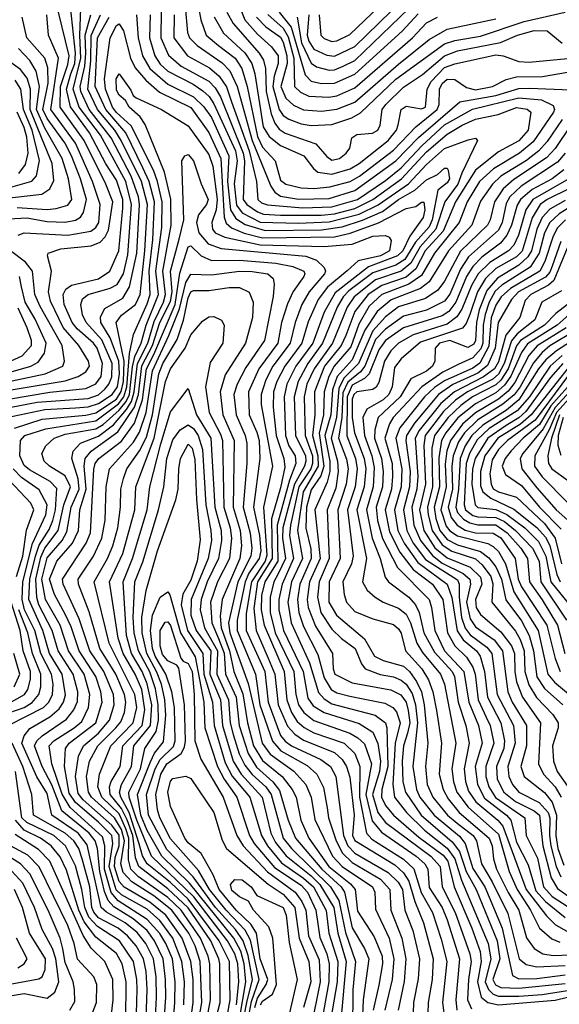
# Model space of a CAD drawing. Extents: x 501367 to 657802, y 482273 to 547541.
# Tile 172 of 256: x 552517 to 554623, y 530248 to 534086. Entities that reach past the tile are written whole.
import ezdxf

# ---------------------------------------------------------------- set-up
doc = ezdxf.new("R2010")
doc.units = 0

msp = doc.modelspace()

# ---------------------------------------------------------------- linework, layer by layer
at = {"layer": '0CON20XD'}
for points in [[(552319.5, 532580.5), (552635, 532633.2), (552775, 532647.6), (552815, 532666.2), (552834.9, 532695), (552840.9, 532745), (552819.4, 532805), (552805.9, 532825), (552740.9, 532880.9), (552721.8, 532905), (552691.1, 532975), (552687.2, 533015), (552696.8, 533035), (552718.8, 533051.2), (552825, 533075.4), (552868.9, 533105), (552904, 533185), (552920.3, 533350.3), (552919.4, 533385), (552895, 533460), (552853.7, 533523.7), (552789, 533645), (552715.3, 533745.3), (552699.7, 533815), (552717.2, 533875), (552732.5, 533915), (552735.6, 533955), (552711.1, 534175)], [(552374.6, 532555), (552585, 532594.1), (552785, 532608.9), (552825, 532622.8), (552849.9, 532645), (552865.6, 532665), (552876.4, 532693.6), (552877.5, 532745), (552838.1, 532838.1), (552776.3, 532905), (552762.9, 532935), (552755.2, 532975), (552762.9, 532997.1), (552784.6, 533015), (552870.7, 533039.3), (552897, 533053), (552922.4, 533095), (552939.4, 533169.4), (552953.8, 533365), (552931.3, 533455), (552832, 533635), (552749.8, 533745), (552725.5, 533815), (552756.2, 533935), (552752.1, 534025), (552756.7, 534166.7)], [(552405, 532629.3), (552695, 532678.1), (552745.6, 532694.5), (552775, 532713.2), (552789.4, 532735), (552785.6, 532755), (552748.4, 532815), (552686.3, 532886.3), (552638.1, 532988.1), (552629.6, 533025), (552640.8, 533105), (552625.5, 533165), (552628.1, 533175), (552677.8, 533192.2), (552795.7, 533204.3), (552831.8, 533218.2), (552851.2, 533238.8), (552864.3, 533265.7), (552881.1, 533375), (552853.9, 533445), (552768.9, 533615), (552675.8, 533745), (552676.8, 533825), (552705, 533910.3), (552709.9, 533945), (552654, 534174)], [(553205.3, 534185.3), (553224.4, 534084.4), (553245.2, 534025), (553293.2, 533985), (553357.4, 533935), (553383.9, 533895), (553405.2, 533825.2), (553445, 533630), (553465, 533588.5), (553513.4, 533535), (553535, 533460), (553555, 533443.8), (553615, 533429.9), (553665, 533427.3), (553726.6, 533433.4), (553807.2, 533455), (553843.2, 533475), (553975, 533577), (554062.6, 533667.4), (554146.5, 533735), (554154, 533755), (554155.1, 533815), (554165, 533836.2), (554185, 533853.5), (554215, 533852.3), (554260.9, 533820.9), (554295, 533812.2), (554362.2, 533825), (554415, 533851.9), (554455, 533862.2), (554556.3, 533863.7), (554655, 533880.4)], [(553645.8, 534105), (553638.8, 534025), (553645, 534001.9), (553665, 533970.5), (553715, 533947.1), (553745, 533944), (553825, 533980.7), (554013.9, 534166.1)], [(553685.3, 534105), (553692.7, 534025), (553705, 534012.6), (553735, 534000.4), (553755, 534003.7), (553805, 534027.9), (553976.6, 534193.4)], [(553069.6, 534119.6), (553067.5, 534015), (553097.2, 533947.2), (553147, 533905), (553255, 533846), (553279.8, 533819.8), (553300.9, 533785), (553389.1, 533565), (553393.9, 533535), (553388.8, 533385), (553403.1, 533365), (553445, 533336.1), (553468, 533328), (553535, 533323.5), (553695, 533323.5), (553745, 533328.8), (553825, 533349.8), (553894.6, 533385), (554006.7, 533465), (554105, 533570.1), (554185, 533638.8), (554243.1, 533675), (554295, 533697.2), (554383.4, 533716.6), (554455, 533743.1), (554497.1, 533737.1), (554510.8, 533725), (554500.6, 533655), (554465, 533612.7), (554385, 533571.1), (554295, 533499.2), (554217.1, 533375), (554168.8, 533261.2), (554099.6, 533185), (554063.3, 533115), (554025, 533081.7), (553930, 533050), (553876.2, 533015), (553825, 532947.8), (553789.5, 532855), (553771.6, 532815), (553706, 532735), (553667.6, 532635), (553668.2, 532545), (553659.1, 532465), (553680.9, 532385), (553681.2, 532345), (553623.3, 532245), (553600.5, 532095), (553620.2, 531985), (553578.2, 531895), (553563.8, 531815), (553576.1, 531735), (553648.5, 531578.5), (553682.8, 531462.8), (553705, 531437.9), (553735, 531418.9), (553809.2, 531399.2), (553903.9, 531375), (553944.4, 531344.4), (553949.6, 531325), (553952.9, 531175), (553930.4, 531085), (553928.4, 531055), (553945, 531022.8), (553976.1, 530985), (554075, 530899.2), (554169.4, 530829.4), (554188.1, 530805), (554211.8, 530705), (554280.9, 530545), (554313.3, 530453.3), (554317.9, 530415), (554303.1, 530335), (554318, 530275), (554343.6, 530255), (554385, 530245.7), (554606.7, 530263.3), (554745, 530298.2)], [(553163, 534137), (553172.5, 534035), (553179.5, 534015), (553209.6, 533985), (553307.2, 533917.2), (553336.6, 533886.6), (553365.5, 533825), (553423.6, 533615), (553496.7, 533436.7), (553513.3, 533413.3), (553535, 533397.7), (553605, 533386.2), (553725, 533388.1), (553825, 533419.9), (553985, 533535.8), (554073.5, 533626.5), (554234.3, 533765.7), (554375, 533790.5), (554465, 533816.9), (554508.1, 533818.1), (554665, 533811.5)], [(553369.7, 534149.7), (553396.2, 534085), (553445, 534029.2), (553499.6, 533979.6), (553525.1, 533945), (553525.6, 533915), (553510.1, 533865), (553505.4, 533825), (553529.6, 533735), (553545, 533712.2), (553567.6, 533697.6), (553615, 533679.1), (553655, 533672.6), (553735, 533677.1), (553813.5, 533703.5), (553847.5, 533722.5), (553985, 533853.3), (554175, 533991.1), (554215, 534003.8), (554315, 534021.1), (554485, 534078.2), (554645, 534114.8)], [(553599.7, 534095), (553616.4, 533995), (553655, 533916.6), (553675, 533901.6), (553725, 533889.3), (553745, 533890.1), (553779.7, 533905), (553825, 533926.8), (554035, 534128.8)], [(552467.1, 532535), (552615, 532566.1), (552735, 532572.3), (552785, 532576.7), (552825, 532589.6), (552878.3, 532625), (552899.3, 532655), (552907.1, 532705), (552904.5, 532754.5), (552870.1, 532845), (552833.4, 532905), (552832.5, 532927.5), (552850.1, 532959.9), (552919.5, 533000.5), (552946.2, 533043.8), (552974.8, 533175), (552985.2, 533364.8), (552981.1, 533395), (552952.8, 533475), (552873.9, 533625), (552788.9, 533735), (552756.1, 533805), (552752.7, 533825), (552771.7, 533905), (552774.9, 533955), (552773.2, 534025), (552794.9, 534105.1)], [(552475, 533308.8), (552545, 533312.7), (552625, 533299.3), (552694.3, 533295.7), (552735, 533303.9), (552754.1, 533315.9), (552766.4, 533333.6), (552777.6, 533385), (552754.7, 533465), (552719.8, 533555), (552693.6, 533605), (552625, 533699.9), (552607.7, 533735), (552628.7, 533838.7), (552627.4, 533897.4), (552615.1, 533935.1), (552545, 534015.4), (552527.5, 534095)], [(552496.5, 532493.5), (552605, 532528.9), (552775, 532543.5), (552815, 532552.7), (552895, 532606.6), (552913.8, 532636.2), (552921.7, 532675), (552924.4, 532754.4), (552893.3, 532905), (552915, 532934.3), (552969.1, 532975), (552987.7, 533015), (553005.6, 533185), (553015.4, 533365), (552992, 533455), (552913.8, 533615), (552888.8, 533655), (552821.2, 533735), (552783, 533815), (552794.2, 533925), (552795.9, 534024.1), (552832.5, 534105)], [(552511.1, 533245), (552535, 533255.2), (552705, 533245.1), (552795, 533261.6), (552814.9, 533275.1), (552825.6, 533295), (552831, 533365), (552801.5, 533455), (552735.2, 533604.8), (552638.7, 533735), (552669.1, 533935), (552630.2, 534025), (552622.8, 534105)], [(553044.6, 530145), (553050.6, 530275), (553049.5, 530355), (553039, 530425), (553009.2, 530485), (552975, 530527.3), (552928.4, 530565), (552856.2, 530606.2), (552834.9, 530625), (552779.9, 530869.9), (552745, 530914.7), (552642.3, 530985), (552625, 531070), (552584.5, 531134.5), (552526.1, 531265), (552535.3, 531294.7), (552557.1, 531322.9), (552635, 531368.5), (552671.1, 531398.9), (552688.8, 531425), (552695.8, 531454.2), (552683.4, 531535), (552633.2, 531615), (552608, 531705), (552552.8, 531825), (552556.9, 531905), (552579.3, 531995), (552593, 532037), (552632.1, 532097.9), (552646.5, 532133.5), (552656.7, 532175), (552662.2, 532257.8), (552636, 532286), (552555, 532330.7), (552535, 532347.7), (552517.9, 532385), (552520.2, 532445), (552536.9, 532465), (552618.9, 532491.1), (552815, 532521.4), (552902.4, 532587.6), (552924.1, 532615.9), (552935.3, 532655), (552946.2, 532783.8), (552961, 532859), (553015, 532977.4), (553026.1, 533015), (553022.9, 533105), (553036.9, 533226.9), (553043.1, 533375), (553022.9, 533455), (552998, 533508), (552931.7, 533645), (552853.6, 533735), (552811.7, 533825), (552820.4, 534015), (552866.2, 534095)], [(552973.1, 534105), (552979.1, 534015), (552995.8, 533945), (553025.4, 533895), (553095, 533834.1), (553195.2, 533785.2), (553235.9, 533745.9), (553265, 533703.7), (553332.9, 533555), (553328.5, 533455), (553339.9, 533345), (553360.3, 533310.3), (553396.6, 533286.6), (553475, 533263.3), (553695, 533265.8), (553775, 533277.9), (553855, 533304), (553932.3, 533337.7), (553995, 533385.1), (554058.8, 533421.2), (554105, 533461.5), (554147.4, 533482.6), (554175, 533507.3), (554185, 533506.4), (554189.1, 533499.1), (554194.2, 533465), (554185, 533449.7), (554148.7, 533421.3), (554135.9, 533354.1), (554127, 533305), (554115, 533277.7), (554061.2, 533218.8), (554019.2, 533150.8), (553985, 533128.9), (553895, 533098.6), (553801.8, 533028.2), (553779.6, 533005), (553756.4, 532965), (553699.1, 532825), (553641.2, 532745), (553603.7, 532675), (553588.4, 532615), (553593.6, 532465), (553631.9, 532385), (553633.2, 532365), (553628.6, 532345), (553588.8, 532275), (553543.6, 532105), (553542, 532065), (553554.2, 531985), (553526.3, 531925), (553508.9, 531895), (553494.4, 531835), (553494.2, 531775), (553514.6, 531695), (553586.2, 531545), (553594.9, 531455), (553605.3, 531415), (553625.8, 531385), (553664.4, 531354.4), (553805, 531304.4), (553836.5, 531286.5), (553862.5, 531262.5), (553889.2, 531185), (553868.2, 531065), (553892.4, 530962.4), (553928.6, 530918.6), (554063.9, 530825), (554097.4, 530795), (554109.3, 530775), (554115, 530703.4), (554164.9, 530625), (554185, 530577.1), (554232.5, 530425), (554218.4, 530265), (554222.5, 530225)], [(553026.7, 534105), (553023.8, 534015), (553043.9, 533945), (553065, 533912.8), (553095, 533884.4), (553194.2, 533834.2), (553231.4, 533808.6), (553256.1, 533786.1), (553275, 533757.8), (553358.6, 533575), (553365.1, 533535), (553354.1, 533445.9), (553362.9, 533362.9), (553385, 533332.2), (553455, 533296.7), (553605, 533292.9), (553725, 533297.4), (553841.9, 533328.1), (553916.2, 533363.8), (554033.9, 533446.1), (554105, 533521.2), (554175, 533583.3), (554267.3, 533617.3), (554295, 533623.8), (554303.8, 533615), (554242.6, 533487.4), (554227, 533445), (554175.3, 533375), (554141.2, 533268.8), (554079.8, 533200.2), (554042.9, 533137.1), (554005.5, 533105), (553905, 533071.6), (553822.3, 533005), (553794.7, 532965), (553737.5, 532825), (553666.5, 532725), (553638.1, 532665), (553626.8, 532615), (553630.6, 532465), (553659.2, 532385), (553659.4, 532355), (553653.1, 532335), (553606.7, 532265), (553573.8, 532115), (553570.1, 532075), (553585.8, 531985), (553541.2, 531885), (553527.7, 531825), (553527.9, 531785), (553546.8, 531705), (553623.1, 531545), (553640.9, 531440.9), (553661.7, 531411.7), (553705, 531385.1), (553841.6, 531341.6), (553895, 531309), (553914.1, 531264.1), (553924.3, 531195), (553920.6, 531155), (553893.5, 531065), (553914.7, 530994.7), (553945, 530956.7), (554121.4, 530825), (554157.4, 530785), (554165.9, 530705), (554215.8, 530605.8), (554274, 530445), (554278.5, 530415), (554268.1, 530345), (554264.9, 530265), (554279.5, 530229.5)], [(553119.9, 534105), (553118.4, 534015), (553172.5, 533945), (553258, 533898), (553295, 533865.8), (553323.5, 533823.5), (553344, 533765), (553412.4, 533575), (553440.9, 533455), (553446.8, 533385), (553461.3, 533371.3), (553483.9, 533363.9), (553622.4, 533352.4), (553735, 533356.1), (553835.5, 533385), (553945, 533459), (554005, 533507.6), (554085.6, 533594.4), (554175, 533675.3), (554283.3, 533736.7), (554465, 533781.1), (554553, 533773), (554598.8, 533751.2), (554604.2, 533735), (554599.4, 533725), (554521, 533609), (554467.2, 533565), (554365.9, 533504.1), (554311.6, 533455), (554263.2, 533375), (554232.1, 533295), (554135.8, 533175), (554085, 533088.3), (554035.6, 533054.4), (553930.7, 533015), (553881.2, 532968.8), (553840.8, 532899.2), (553809.2, 532810.8), (553744.7, 532735.3), (553722.7, 532695), (553705.2, 532635), (553702.1, 532545), (553685, 532473.5), (553704.4, 532345), (553692.6, 532307.4), (553655, 532252.6), (553636.6, 532185), (553633.9, 532103.9), (553652.9, 532022.9), (553654.2, 531985), (553610.5, 531885), (553601.3, 531825), (553606.3, 531775), (553625, 531719.7), (553680.7, 531610.7), (553705, 531519.7), (553732.8, 531475), (553755, 531462.2), (553805, 531449), (553941.7, 531421.7), (553973.1, 531405), (553987.1, 531387.1), (554001.3, 531345), (553981.8, 531265), (553973.4, 531105), (553979.2, 531055), (554025.9, 530995), (554096.6, 530926.6), (554185, 530856.8), (554215, 530815.2), (554241, 530731), (554344.6, 530484.6), (554355.1, 530425), (554333.1, 530335), (554345.8, 530305.8), (554365, 530287.1), (554385, 530279.3), (554465, 530279.9), (554555, 530285.4), (554655, 530301)], [(553276.6, 534096.6), (553312.6, 534032.6), (553396, 533956), (553422.7, 533915), (553434.5, 533874.5), (553467.3, 533667.3), (553490.4, 533630.4), (553535, 533594.6), (553625.9, 533555), (553663.1, 533505), (553681, 533491), (553735, 533483.3), (553806.4, 533503.6), (553842.3, 533525), (553955.2, 533615), (553987.7, 533655), (553994.2, 533675.8), (554005.3, 533735), (554025, 533749), (554085, 533738.4), (554101.1, 533745), (554107, 533815), (554122.4, 533845), (554175, 533899.1), (554215, 533914.1), (554375, 533948.6), (554403.5, 533945), (554465, 533922.5), (554505, 533920), (554655, 533934.1)], [(553325.4, 534115), (553350.3, 534070.3), (553451.6, 533955), (553468.4, 533928.4), (553475.8, 533895.8), (553478.7, 533805), (553498.5, 533718.5), (553512.8, 533682.8), (553529.4, 533659.4), (553552.7, 533642.7), (553672, 533602), (553715, 533552.6), (553735, 533538.1), (553765, 533544.4), (553791.3, 533565), (553804.7, 533585), (553812.9, 533625), (553832.4, 533637.6), (553893.5, 533643.5), (553914, 533655), (553924.2, 533675), (553931.4, 533735), (553945.8, 533755), (554015, 533822.6), (554088.7, 533871.3), (554175, 533944.9), (554225, 533963.9), (554393.3, 533996.7), (554458.9, 534025), (554525, 534042.8), (554575, 534041.6), (554633.8, 533993.8)], [(553441.4, 534095), (553477.8, 534057.8), (553535, 534017.7), (553545, 533998.3), (553560.1, 533945), (553560.9, 533915), (553535.7, 533825), (553555, 533779.4), (553585, 533752.1), (553625, 533734.3), (553695, 533728.8), (553755, 533737), (553825, 533763.8), (553995, 533912.2), (554115, 534008), (554185, 534048.5), (554375, 534089.5)], [(553485.5, 534105.5), (553545, 534052.9), (553565, 534018.3), (553586.7, 533935), (553590, 533825), (553612.5, 533802.5), (553645, 533787.8), (553723, 533783), (553755, 533788.8), (553825, 533819.3), (554050.2, 534015), (554105, 534073.7), (554146.8, 534095)], [(553529.7, 534115), (553576.4, 534056.4), (553631.1, 533871.1), (553655, 533846.2), (553695, 533836.8), (553745, 533837.9), (553825, 533873.2), (554009.4, 534040.6), (554072, 534108)], [(553076, 530106), (553087.3, 530275), (553086.5, 530345), (553076.4, 530425), (553043.2, 530495), (553014.2, 530535), (552960.4, 530580.4), (552885, 530627.6), (552862.4, 530652.4), (552847.9, 530687.9), (552829.6, 530765), (552820.5, 530855), (552811.8, 530885), (552787.9, 530915), (552682.2, 531002.2), (552643, 531103), (552604.4, 531175), (552575.7, 531255), (552584.5, 531275), (552605, 531294), (552700.5, 531359.5), (552728.3, 531395), (552742.4, 531427.6), (552744.7, 531465), (552726, 531535), (552667.3, 531625), (552643.9, 531705), (552592, 531805), (552583.6, 531833.6), (552580.5, 531905), (552600, 531990), (552615, 532025.4), (552667.2, 532095), (552689.1, 532195), (552715.9, 532265), (552695, 532307.9), (552634.2, 532345), (552613.2, 532365), (552603.7, 532395), (552618.7, 532425), (552652, 532455), (552695, 532470), (552815, 532490.5), (552842.7, 532507.3), (552905.9, 532564.1), (552932.9, 532597.1), (552945.4, 532624.6), (552957.7, 532732.2), (552966.8, 532773.2), (552990.8, 532825), (553011.2, 532895), (553058.4, 533015), (553048.7, 533105), (553071.3, 533275), (553072.7, 533375), (553054.9, 533454.9), (553038.7, 533498.7), (552952.4, 533672.4), (552895, 533723.8), (552879.5, 533745), (552852.7, 533815), (552847.9, 533855), (552870.3, 534015), (552895, 534063.2), (552905, 534069.1), (552922.4, 534042.4), (552949.5, 533935), (552967.3, 533897.3), (553009.6, 533849.6), (553062.8, 533802.8), (553185, 533742.7), (553255, 533645.6), (553302.2, 533545), (553315.4, 533315.4), (553323, 533293), (553343.7, 533273.7), (553392.8, 533252.8), (553465, 533235.6), (553745, 533238.8), (553807, 533253), (553916.5, 533293.5), (554025, 533349.6), (554062.3, 533357.7), (554085, 533374.4), (554094.3, 533374.3), (554097.4, 533345), (554090.8, 533315), (554038.7, 533241.3), (554011.4, 533185), (553991.1, 533165), (553878.3, 533121.7), (553748.7, 533021.3), (553704.8, 532945.2), (553660.3, 532825), (553594.3, 532735), (553559.5, 532665), (553548.6, 532615), (553553.8, 532465), (553567.6, 532425), (553592.2, 532385), (553594.7, 532355), (553569.7, 532290.3), (553521.6, 532115), (553524.7, 531975), (553474.1, 531895), (553461.2, 531841.2), (553459.1, 531785), (553470.6, 531725), (553548.5, 531545), (553559.4, 531435), (553578, 531385), (553600.4, 531350.4), (553626.5, 531326.5), (553665, 531306), (553782.7, 531265), (553824.5, 531225), (553844.9, 531175), (553843.1, 531055), (553870, 530915), (553891.7, 530891.7), (554015, 530813.7), (554055.6, 530775.6), (554083.1, 530683.1), (554127.4, 530605), (554162, 530502), (554184.1, 530415), (554167.3, 530255), (554175.8, 530185)], [(552506.9, 533353.1), (552625, 533346.2), (552660.1, 533349.9), (552705, 533362.9), (552720.6, 533385), (552707.6, 533465), (552682.4, 533545), (552615, 533663.1), (552583, 533735), (552594.9, 533825), (552581.6, 533885), (552557, 533927), (552513.3, 533973.3)], [(552455, 533388.3), (552604.2, 533405.8), (552635, 533425.8), (552651.1, 533458.9), (552644, 533525), (552605, 533619.6), (552558.5, 533735), (552558.9, 533815), (552547.1, 533857.1), (552521.1, 533891.1), (552446, 533945)], [(552455, 533425.5), (552564.4, 533455.6), (552582.8, 533477.2), (552595, 533536.2), (552565.8, 533655), (552532.7, 533735), (552521.2, 533815), (552500.2, 533850.2)], [(553106.6, 530075), (553123, 530253), (553123.5, 530335), (553113.2, 530425), (553087.6, 530485), (553063.6, 530523.6), (553015, 530577.6), (552901.1, 530651.1), (552874, 530684), (552847.8, 530775), (552849.8, 530865), (552840.9, 530900.9), (552714.6, 531014.6), (552683.5, 531066.5), (552643, 531185), (552632.9, 531255), (552650.5, 531275), (552730.2, 531325), (552759.6, 531350.4), (552785.4, 531405), (552790.4, 531455), (552768.4, 531535), (552707.4, 531625), (552674.9, 531725), (552618.3, 531825), (552603.9, 531905), (552625, 531988.5), (552682.9, 532055), (552701.3, 532088.7), (552717.8, 532185), (552748.8, 532255), (552745.6, 532295.6), (552720.3, 532375), (552726.3, 532403.7), (552755.1, 532434.9), (552825, 532462.8), (552883.3, 532506.7), (552934.5, 532565.5), (552953.2, 532596.8), (552964.3, 532635), (552977, 532745), (553017.3, 532825), (553041.5, 532908.5), (553078.7, 532985), (553086.7, 533015), (553075.6, 533105), (553108, 533285), (553106.5, 533386.5), (553081.6, 533491.6), (553007.2, 533677.2), (552987.5, 533707.5), (552944.6, 533745), (552930.7, 533770.7), (552905, 533791.8), (552895, 533810.8), (552893.1, 533855), (552905, 533874.6), (552951.3, 533811.3), (552960.4, 533790.4), (552971.3, 533781.3), (553071.1, 533735), (553175, 533672.2), (553255, 533560), (553270.6, 533515), (553287.7, 533385), (553283.6, 533345), (553266.9, 533295), (553269.3, 533269.3), (553279.3, 533255), (553317.4, 533237.4), (553455, 533208.3), (553705, 533202), (553815, 533210.1), (553895, 533241.4), (553945, 533244.3), (553958.1, 533238.1), (553966.3, 533225), (553960.2, 533185), (553925, 533165.7), (553838.4, 533145), (553795, 533106.2), (553717.6, 533042.4), (553681.5, 532995), (553642.1, 532907.9), (553618.2, 532825), (553552.3, 532735), (553520.6, 532675), (553507.8, 532635), (553505.6, 532575), (553518, 532465), (553547.7, 532375), (553551.1, 532341.1), (553535, 532260.7), (553500.2, 532139.8), (553502.9, 531985), (553445.4, 531895), (553430.5, 531790.5), (553439.4, 531705), (553486.9, 531596.9), (553513.2, 531535), (553525.6, 531415), (553561.5, 531331.5), (553590.6, 531300.6), (553625, 531277.8), (553745, 531228.6), (553775, 531201.7), (553792.6, 531175), (553805, 531132.5), (553822.5, 530985), (553816.2, 530905), (553825, 530885.6), (553980.9, 530790.9), (554015, 530760.5), (554035, 530728.1), (554058.3, 530648.3), (554093.2, 530565), (554130.4, 530425), (554127, 530345), (554111.4, 530255), (554109.8, 530210.2)], [(552513.4, 533486.6), (552539.4, 533520.6), (552550, 533565), (552545, 533627.1), (552535, 533664.8), (552507.7, 533725)], [(554633.9, 533696.1), (554575, 533610.2), (554543.1, 533575), (554495, 533537.2), (554394.5, 533475.5), (554361.8, 533445), (554315, 533378.1), (554280.9, 533285), (554190.5, 533185), (554115, 533063.6), (554081.6, 533038.4), (553966.4, 532993.6), (553912.3, 532947.7), (553864.4, 532875.6), (553815, 532759.6), (553756.2, 532695), (553737.5, 532642.5), (553731.6, 532545), (553708.3, 532465), (553727.3, 532365), (553727.5, 532325), (553716.5, 532283.5), (553669.3, 532175), (553688.9, 531985), (553648.1, 531895), (553639.3, 531825), (553642.6, 531795), (553671.9, 531721.9), (553737.7, 531615), (553740.8, 531555), (553747.3, 531535), (553815, 531500.1), (553965, 531473.8), (554004.3, 531454.3), (554025, 531425.7), (554033.2, 531393.2), (554038.9, 531345), (554030.7, 531305), (554014, 531255), (554009.3, 531195), (554012.4, 531115), (554021.8, 531075), (554084.1, 530985), (554205, 530881), (554232.9, 530842.9), (554258.7, 530765), (554297.5, 530695), (554380.2, 530495), (554390.9, 530425), (554363.5, 530345), (554373.1, 530323.1), (554395, 530313.4), (554465, 530310.3), (554645, 530328.9)], [(554665, 533670), (554606.4, 533583.6), (554572.6, 533547.4), (554445, 533462.7), (554404, 533426), (554369.1, 533375), (554352.7, 533305), (554342, 533285), (554237.2, 533182.8), (554174.1, 533065.9), (554148.4, 533031.6), (554101.1, 532998.9), (553995, 532966), (553945, 532926.7), (553895, 532872.3), (553839.4, 532745), (553782.3, 532687.7), (553762.1, 532647.9), (553753.2, 532535), (553732.3, 532455), (553756.8, 532365), (553760.3, 532325), (553750.2, 532259.8), (553716.2, 532175), (553724.9, 531985), (553685.1, 531895), (553679.2, 531835), (553692.2, 531775), (553735, 531710.4), (553773, 531673), (553825.5, 531635), (553850.4, 531575), (553865.1, 531555.1), (553923.3, 531533.3), (553975, 531524.3), (554005, 531511.7), (554025, 531495.8), (554048.6, 531458.6), (554062.1, 531415), (554069.6, 531345), (554050.7, 531175), (554065.4, 531085), (554078.5, 531055), (554134.4, 530985), (554232.8, 530902.8), (554255.1, 530875), (554285, 530776.7), (554331.4, 530705), (554400, 530545), (554440.1, 530360.1), (554465, 530347), (554535, 530347.8), (554645, 530362.2)], [(553158.3, 530245), (553159.8, 530335), (553150.5, 530415), (553114.9, 530504.9), (553064.4, 530574.4), (553015, 530618.4), (552915, 530674.9), (552893.8, 530693.8), (552866.7, 530785), (552880.8, 530875), (552876.4, 530905), (552825, 530957.8), (552734.6, 531034.6), (552710.4, 531070.4), (552691.5, 531175), (552696.2, 531245), (552710, 531265), (552814.6, 531345), (552838.8, 531425), (552834.2, 531465), (552814.9, 531525), (552749.3, 531625), (552718.4, 531718.4), (552695, 531768.8), (552653.3, 531845), (552634.1, 531905), (552662.4, 531975), (552722.9, 532045), (552746.8, 532095), (552752.4, 532175), (552776.4, 532255), (552768.3, 532345), (552772.8, 532375), (552795.9, 532404.1), (552900.8, 532479.2), (552965.2, 532574.8), (552980.3, 532625), (552993.9, 532736.1), (553036, 532815), (553064.2, 532905), (553105, 532986.5), (553112, 533025), (553106.2, 533105), (553139.6, 533230.4), (553157.1, 533305), (553150.4, 533535), (553161.5, 533555), (553175, 533560.4), (553195, 533535.5), (553225.2, 533445.2), (553252.9, 533385), (553245.7, 533365), (553215.1, 533324.9), (553207.7, 533295), (553216.5, 533255), (553252.2, 533212.2), (553303.2, 533193.2), (553633.3, 533163.3), (553675, 533148.6), (553705, 533120), (553710, 533105), (553706.6, 533095), (553647.2, 533025), (553617.9, 532975), (553591.8, 532905), (553572.7, 532825), (553505.1, 532735), (553478.1, 532681.9), (553459.5, 532625), (553459.4, 532585), (553504.1, 532345), (553468.2, 532185), (553481.1, 531998.9), (553475.1, 531974.9), (553421, 531895), (553401.3, 531771.3), (553400.4, 531705), (553473.6, 531545), (553486.7, 531425), (553535, 531295.6), (553553, 531273), (553578.1, 531255), (553691.6, 531201.6), (553729.6, 531175), (553751.2, 531135), (553780.5, 530905), (553796.9, 530865), (553825, 530836.3), (553955, 530761.7), (553994, 530724), (554010.3, 530695), (554019.9, 530615), (554050.7, 530535), (554077.3, 530425), (554072.4, 530347.6), (554053.6, 530255), (554051.5, 530175)], [(554645, 533565.9), (554615, 533530.7), (554474, 533436), (554429.9, 533395), (554415, 533369.3), (554399.5, 533295), (554385.6, 533265), (554268.5, 533161.5), (554236.7, 533113.3), (554195, 533015.2), (554175, 532988), (554105, 532953.3), (554015, 532929.8), (553945, 532878.9), (553905, 532838.5), (553863.6, 532735), (553846.8, 532713.2), (553797.7, 532672.3), (553778.6, 532631.4), (553773.5, 532535), (553761.5, 532455), (553792.2, 532372.2), (553798.2, 532335), (553791.4, 532275), (553758.1, 532175), (553768, 531985), (553724.7, 531895), (553722.8, 531815), (553753, 531765), (553862.5, 531672.5), (553901.2, 531605), (553935, 531588.1), (554015, 531565.8), (554038.2, 531545), (554066, 531506), (554084.7, 531465), (554095.9, 531415), (554109.9, 531265), (554100.5, 531175), (554107.5, 531105), (554129.2, 531055), (554185.7, 530985), (554223.9, 530953.9), (554286.5, 530905), (554300, 530885), (554318.6, 530795), (554361, 530725), (554421.9, 530601.9), (554465.3, 530425.3), (554493.4, 530403.4), (554535, 530394.2), (554645, 530398.4)], [(554640, 533500), (554594.6, 533465.3), (554516.6, 533423.4), (554470.6, 533385), (554457.6, 533362.4), (554435.8, 533284.2), (554417.7, 533245), (554393.4, 533215), (554320.1, 533159.9), (554285, 533123.8), (554260.8, 533085), (554218.2, 532985), (554191.8, 532948.2), (554165, 532930.9), (554015, 532884.2), (553944.6, 532835), (553918.4, 532798.4), (553880.1, 532705), (553862.7, 532687.3), (553815, 532660.6), (553794.9, 532615), (553793, 532463), (553827.3, 532375), (553834.1, 532335), (553826, 532265), (553795.8, 532175), (553817.9, 531995), (553811.7, 531965), (553778.6, 531895), (553783, 531845), (553792.7, 531815), (553825, 531779.1), (553895, 531750), (553975, 531728.2), (553995, 531711.3), (554005, 531694.2), (554022.2, 531625), (554085.7, 531555), (554112.7, 531512.7), (554129.4, 531465), (554143.4, 531393.4), (554163, 531265), (554153.6, 531145), (554169.3, 531085), (554188.7, 531048.7), (554231.5, 530995), (554348.8, 530895), (554360.4, 530865), (554365.9, 530815), (554378.1, 530775), (554423, 530683), (554464.9, 530615), (554495, 530507.1), (554524.6, 530464.6), (554558.5, 530445), (554598.1, 530438.1), (554665, 530440.4)], [(554659.9, 533465), (554518.7, 533385), (554492.5, 533345), (554463.1, 533245), (554445, 533206.9), (554424.1, 533185), (554351.4, 533138.6), (554306.2, 533095), (554280.5, 533049.5), (554242.8, 532957.2), (554223.3, 532926.7), (554185, 532898.6), (554053, 532857), (553994.8, 532825), (553965, 532794.4), (553939.9, 532755), (553918.2, 532671.8), (553907.4, 532652.6), (553895, 532643.6), (553832.5, 532635), (553820.6, 532625), (553815, 532606.9), (553814.8, 532535), (553823.1, 532475), (553860.8, 532375), (553867.3, 532335), (553861.8, 532265), (553833.2, 532175), (553870.1, 531985), (553854.2, 531895), (553872.4, 531862.4), (553904.2, 531834.2), (553935.5, 531815), (553995, 531791.7), (554025, 531768.3), (554042.4, 531735), (554067.1, 531655), (554089.1, 531619.1), (554159.4, 531535), (554174.6, 531495), (554218.2, 531265), (554203.6, 531165), (554210.1, 531115), (554223.2, 531075), (554266.3, 531016.3), (554385, 530910.3), (554426.7, 530765), (554458.5, 530695), (554509.5, 530615), (554544.7, 530544.7), (554593.3, 530503.3), (554625, 530490.1)], [(554662.5, 533427.5), (554575, 533385.1), (554548.4, 533365), (554516.8, 533313.2), (554477, 533183), (554455, 533160.9), (554375, 533115.5), (554335, 533076.4), (554302.9, 533025), (554273, 532937), (554258.9, 532901.1), (554245, 532883.7), (554081.2, 532828.8), (554005, 532764), (553980.1, 532729.9), (553970, 532655), (553957.2, 532625), (553935, 532603.5), (553872.1, 532567.9), (553856.2, 532535), (553862.1, 532465), (553890.9, 532385), (553899.8, 532339.8), (553896.7, 532265), (553870.6, 532175), (553892.7, 532065), (553924.1, 531985), (553943.2, 531913.2), (553956.3, 531895), (554035, 531834.1), (554062.1, 531805), (554075.3, 531775.3), (554093.5, 531695), (554135, 531619.8), (554204.6, 531545), (554214.2, 531525), (554228, 531425), (554257.7, 531335), (554271.4, 531265), (554250.8, 531165), (554256.2, 531116.2), (554268.7, 531078.7), (554297.4, 531037.4), (554383.3, 530965), (554401.9, 530941.9), (554493.7, 530695), (554572, 530592), (554607.7, 530557.7), (554652.2, 530532.2)], [(554744.6, 533405.4), (554621.7, 533328.3), (554585, 533295.1), (554565.3, 533255), (554544.2, 533175), (554508.9, 533121.1), (554398.7, 533051.3), (554372.8, 533027.2), (554348.8, 532985), (554333, 532937), (554325.4, 532895), (554324.3, 532825), (554316.9, 532803.1), (554285, 532767.2), (554228.2, 532741.8), (554168.7, 532711.3), (554085.7, 532654.3), (553974.6, 532535), (553959.9, 532510.1), (553942.4, 532455), (553969.9, 532355), (553972.3, 532305), (553967.3, 532255), (553943.6, 532175), (553959.7, 532089.7), (554000.2, 532010.2), (554052.3, 531942.3), (554127.5, 531885), (554168, 531825), (554186.6, 531695), (554215.1, 531645.1), (554260.6, 531600.6), (554285, 531561.4), (554294.1, 531535), (554306.3, 531435), (554337.5, 531367.5), (554352.6, 531335), (554367.1, 531265), (554336.1, 531175), (554335.9, 531135), (554347.2, 531095), (554374.2, 531054.2), (554487.8, 530975), (554493.2, 530905), (554536.9, 530816.9), (554560.9, 530705), (554595, 530668.4), (554675, 530615.8)], [(554645, 533381.3), (554585, 533347.4), (554555.3, 533314.7), (554535, 533268.4), (554514.2, 533185), (554499.3, 533160.7), (554465, 533128.2), (554381.4, 533078.6), (554339.9, 533030.1), (554309.9, 532955), (554299.5, 532905), (554295.3, 532834.7), (554288.9, 532821.1), (554265, 532808.1), (554195, 532834.5), (554155.6, 532825), (554138.7, 532805), (554136.7, 532755), (554127.7, 532735), (554105, 532715.2), (554043.7, 532686.3), (554001.8, 532615), (553915.4, 532535), (553902.8, 532487.2), (553901.2, 532455), (553928.7, 532375), (553935.8, 532325), (553932.7, 532265), (553908, 532185), (553913.8, 532133.8), (553933, 532063), (553990.9, 531950.9), (554114.3, 531825), (554124.5, 531794.5), (554136.8, 531705), (554175, 531625.2), (554249.7, 531545), (554269.3, 531425), (554306.9, 531335), (554321.4, 531265), (554294.3, 531175), (554302.8, 531105), (554330.7, 531050.7), (554416.9, 530985), (554433.8, 530965), (554455, 530880), (554501.6, 530791.6), (554530.6, 530690.6), (554568.1, 530648.1), (554645, 530586.5)], [(554646.2, 533305), (554615.7, 533274.3), (554598.3, 533241.7), (554566.4, 533143.6), (554546, 533105), (554431.7, 533038.3), (554395.8, 533005), (554375, 532973), (554357, 532923), (554347.4, 532812.6), (554313, 532747), (554285, 532727.3), (554175, 532677.9), (554135, 532651.7), (554096.7, 532615), (554000.6, 532495), (553984.1, 532455), (554007.6, 532335), (554005.4, 532265), (553979.6, 532175), (553993, 532095), (554016.6, 532045), (554070.4, 531970.4), (554185.2, 531885.2), (554202.7, 531832.7), (554223.4, 531703.4), (554247.7, 531667.7), (554299.9, 531625), (554314.1, 531605), (554331.2, 531545), (554342.7, 531445), (554394.4, 531345), (554409.3, 531275), (554406, 531245), (554377.2, 531175), (554380.3, 531125), (554406.5, 531075), (554451.6, 531038.4), (554525, 531001.7), (554545.3, 530985), (554558.2, 530865), (554590.4, 530740.4), (554615, 530698.8), (554665, 530664.2)], [(553158.7, 530001.3), (553194.1, 530255), (553193.6, 530345), (553185.6, 530415), (553151.4, 530505), (553088, 530595), (553025, 530646.4), (552924.6, 530704.6), (552905.8, 530725.8), (552887, 530785), (552890.4, 530819.6), (552905.5, 530865), (552905, 530906.9), (552876.5, 530946.5), (552764.9, 531045), (552745, 531069), (552734.5, 531135.5), (552746.4, 531215), (552766.1, 531255), (552825, 531305.1), (552867.4, 531355), (552886.3, 531415), (552883.5, 531455), (552846.1, 531545), (552791.4, 531625), (552749.8, 531749.8), (552687.4, 531885), (552684.3, 531905), (552776.2, 532045), (552793.1, 532085), (552806.7, 532333.3), (552812.3, 532355), (552825.5, 532375), (552915, 532442.8), (552965, 532512.7), (552996.5, 532603.5), (553012.4, 532725), (553041.1, 532781.1), (553123.7, 532975), (553142.1, 533097.9), (553175, 533200), (553185, 533204.7), (553225, 533165.5), (553265, 533146.5), (553375, 533148.4), (553516.4, 533136.4), (553582.9, 533122.9), (553625.3, 533105), (553629.8, 533095), (553625.6, 533085), (553583.8, 533026.2), (553562.2, 532977.8), (553538.9, 532905), (553523.8, 532825), (553450.9, 532725), (553410.3, 532635), (553413.1, 532545), (553442.5, 532477.5), (553451.4, 532445), (553454.6, 532375), (553428.9, 532185), (553452.4, 532075), (553458, 532015), (553451.9, 531985), (553411.5, 531928.5), (553396.5, 531895), (553365.1, 531745), (553365.2, 531705), (553437.3, 531535), (553454.8, 531414.8), (553503.2, 531273.2), (553535.5, 531235.5), (553638.2, 531178.2), (553676.7, 531145), (553702.4, 531092.4), (553716.7, 531013.3), (553722.6, 530975), (553751.5, 530885), (553776.2, 530836.2), (553815, 530800.9), (553925.4, 530735.4), (553961.1, 530695), (553965.4, 530615), (554008.4, 530505), (554024.1, 530425), (554016.9, 530336.9), (553994.1, 530225)], [(554628.5, 533221.5), (554594.6, 533125.4), (554585, 533101.1), (554568.2, 533081.8), (554463.5, 533025), (554436.1, 532995), (554384.6, 532905.4), (554372.2, 532805), (554342.8, 532737.2), (554305, 532708.2), (554206.8, 532663.2), (554151.2, 532625), (554057.2, 532512.8), (554025.8, 532465), (554023.6, 532445), (554040, 532325), (554038.3, 532265), (554014.4, 532175), (554027.6, 532095), (554052.4, 532045), (554100.9, 531980.9), (554225, 531901.9), (554232.4, 531885), (554232.4, 531835), (554241, 531755), (554255, 531713.8), (554275, 531688.4), (554339.9, 531639.9), (554359.8, 531615), (554380.7, 531455), (554443.5, 531335), (554450.9, 531265), (554421.6, 531175), (554425.6, 531135), (554439.5, 531105), (554464.5, 531075), (554544.5, 531034.5), (554578.9, 530995), (554585.4, 530975), (554583.6, 530905), (554589.1, 530865), (554609.8, 530785), (554628.1, 530745)], [(552445, 532669.3), (552617.1, 532705), (552685.1, 532734.9), (552692.2, 532755), (552683.6, 532815), (552597.5, 532967.5), (552576.8, 533015), (552567.9, 533105), (552540.3, 533140.3), (552481.2, 533185)], [(554653.5, 533195), (554601.4, 533068.6), (554579.7, 533050.3), (554511, 533015), (554488.7, 532991.3), (554467.9, 532925), (554414.1, 532855.9), (554385, 532752.5), (554369.5, 532725), (554327.1, 532692.9), (554213.6, 532635), (554160.1, 532589.9), (554075.7, 532484.3), (554059.7, 532455), (554070.8, 532305), (554067.2, 532255), (554047, 532185), (554055.4, 532115), (554081.2, 532055), (554127.2, 531997.2), (554165, 531967.4), (554247.1, 531927.1), (554273.9, 531905), (554275.8, 531885), (554259.8, 531815), (554275, 531750), (554295, 531719), (554367.8, 531667.8), (554401.4, 531625), (554421.8, 531465), (554439.2, 531425), (554494.1, 531335), (554494.2, 531255), (554472.6, 531175), (554485.7, 531135), (554565, 531073.6), (554595.2, 531035.2), (554611.8, 530985), (554609.5, 530905), (554617, 530855), (554639.8, 530789.8)], [(552475, 532709.8), (552561.3, 532735), (552590, 532750), (552614.4, 532785.6), (552621.2, 532825), (552577.8, 532917.8), (552538.4, 532985), (552524.9, 533044.9), (552517.2, 533085)], [(553207.4, 530135), (553227.3, 530255), (553221.5, 530415), (553201.6, 530475), (553176.8, 530525), (553110.4, 530615), (553040.2, 530670.2), (552955.1, 530725.1), (552921.4, 530761.4), (552911.9, 530795), (552926.6, 530885), (552915, 530929.1), (552887.4, 530975), (552797.9, 531055), (552785.5, 531075), (552778.1, 531135), (552789.6, 531195), (552822.5, 531255), (552892.3, 531325), (552911.5, 531348.5), (552926.3, 531385), (552931.6, 531425), (552926.3, 531455), (552892, 531535), (552830.3, 531635), (552787.9, 531777.9), (552747, 531885), (552745.2, 531905), (552805.8, 531995), (552838.4, 532065), (552850.7, 532135), (552854.5, 532265), (552867.9, 532335), (552961.3, 532438.7), (552985, 532477.3), (553010.4, 532555), (553035, 532717.4), (553098.6, 532855), (553141.4, 532958.6), (553165, 533060.7), (553185, 533094.1), (553265, 533091.5), (553374.7, 533105.3), (553424.4, 533104.4), (553485.6, 533095), (553506.3, 533076.3), (553510.5, 533055), (553506.5, 533006.5), (553472.5, 532835), (553400.1, 532729.9), (553366, 532665), (553353, 532625), (553361.4, 532545), (553397.1, 532465), (553403.1, 532435), (553403.6, 532355), (553388.8, 532185), (553416.4, 532083.6), (553422.7, 532025), (553418.8, 531995), (553368.9, 531895), (553331.6, 531735), (553337.4, 531695), (553408.4, 531498.4), (553462.7, 531265), (553495, 531222.8), (553586.5, 531156.5), (553633.1, 531105), (553654.9, 531055), (553668.2, 530968.2), (553737.1, 530825), (553774.8, 530785), (553893.7, 530705), (553902.4, 530685), (553905, 530618.6), (553958.1, 530505), (553976.9, 530425), (553970.7, 530345), (553942, 530225)], [(553239.5, 530145), (553261.7, 530265), (553258.5, 530405), (553252.7, 530435), (553223, 530505), (553146.9, 530615), (553095, 530663.6), (552981, 530745), (552950.9, 530775), (552941.4, 530811.4), (552943.7, 530895), (552932, 530932), (552905, 530989.9), (552838.4, 531055), (552822.7, 531095), (552828.9, 531145), (552872.4, 531255), (552960, 531345), (552973.9, 531405), (552966.6, 531455), (552866.4, 531655), (552807.7, 531895), (552859.6, 531985), (552880.9, 532035), (552899.6, 532105), (552911.1, 532185), (552912, 532255), (552922.3, 532297.7), (552935.8, 532335), (552985, 532404.4), (553011.7, 532458.3), (553035.2, 532545), (553059.9, 532705), (553075.8, 532745), (553131.3, 532838.7), (553156.1, 532913.9), (553175, 533001.9), (553185, 533024.3), (553195, 533029.7), (553255, 533029.4), (553335, 533041.9), (553375, 533041.6), (553413.1, 533023.1), (553428.8, 532985), (553425.2, 532925), (553398.5, 532825), (553319.1, 532700.9), (553299.4, 532635), (553309.9, 532545), (553353.7, 532445), (553350.2, 532185), (553376.8, 532095), (553382.3, 532035), (553376.1, 531985), (553307.4, 531825), (553299.2, 531760.8), (553303.9, 531715), (553336.4, 531625), (553353.1, 531545), (553388.3, 531458.3), (553406.5, 531345), (553430, 531255), (553465, 531197.8), (553541.7, 531135), (553580.9, 531085), (553596.1, 531055), (553614.6, 530965), (553645.4, 530895), (553723.9, 530785), (553807.6, 530717.6), (553826.1, 530695), (553835, 530610.8), (553900.2, 530510.2), (553931, 530435), (553932.3, 530405), (553918.2, 530321.8), (553896.6, 530225)], [(554631.4, 533028.6), (554554.3, 532985), (554527.3, 532915), (554458.3, 532861.7), (554436.3, 532833.7), (554407.6, 532745), (554385, 532703.6), (554363.1, 532685), (554264.3, 532635), (554217.5, 532602.5), (554171.1, 532558.9), (554099.6, 532465), (554093.7, 532426.3), (554100.1, 532275), (554077.6, 532175), (554094.6, 532095), (554137.5, 532027.4), (554185, 531987.6), (554275, 531951.6), (554315, 531912.2), (554319.6, 531885), (554295.1, 531825), (554298.6, 531795), (554315, 531767.3), (554395, 531700), (554436.3, 531645), (554448, 531615), (554448.5, 531545), (554455.1, 531505.1), (554478.6, 531445), (554548.5, 531345), (554540.8, 531185), (554561.2, 531145), (554606.5, 531095), (554630.2, 531055)], [(554655, 532975.1), (554609.3, 532940.7), (554564.1, 532895), (554470.9, 532835), (554455, 532814.2), (554423.3, 532725), (554395, 532680.4), (554375, 532662.5), (554284.1, 532615.9), (554238, 532582), (554188.4, 532535), (554135.8, 532465), (554125.1, 532414.9), (554127.3, 532265), (554108.2, 532185), (554110.3, 532155), (554126, 532095), (554165, 532038.4), (554203.5, 532013.5), (554295, 531983.4), (554321.1, 531961.1), (554354.9, 531915), (554363.3, 531886.7), (554359.6, 531815), (554451.7, 531701.8), (554469.7, 531669.7), (554485.3, 531625), (554488.3, 531545), (554503.5, 531493.5), (554533.6, 531443.6), (554596.7, 531376.7), (554617.9, 531345), (554617.7, 531325), (554596.4, 531255), (554600, 531195), (554614.3, 531155), (554655, 531097.8)], [(552455, 532742.2), (552527, 532775), (552563.4, 532815), (552563, 532835), (552546.3, 532885), (552511.4, 532961.4)], [(553269.3, 530140.7), (553298.8, 530255), (553297.9, 530405), (553294.7, 530425), (553262.9, 530495), (553175, 530623.2), (553095, 530697.9), (552982.4, 530785), (552968.8, 530818.8), (552958.7, 530905), (552936.6, 530966.6), (552915, 531010.6), (552870.4, 531065), (552867.7, 531095), (552874.4, 531115.6), (552909.9, 531175), (552919.6, 531255), (552994.9, 531335), (553005.9, 531395), (552993.5, 531475), (552967.4, 531535), (552920.6, 531615), (552902.1, 531675), (552868, 531895), (552920.2, 532005), (552965.9, 532175), (552970.6, 532265), (553042.1, 532455), (553086.3, 532675), (553105, 532724.7), (553162.3, 532805), (553185, 532857.5), (553230.1, 532909.9), (553255, 532927.7), (553275, 532928.8), (553304.7, 532914.7), (553314.6, 532895), (553309.2, 532825), (553260.5, 532749.5), (553242.1, 532655), (553255.9, 532555), (553300.6, 532470.6), (553308.4, 532445), (553314.2, 532185), (553337.8, 532105), (553343.2, 532065), (553335.7, 531985), (553288.4, 531895), (553261.2, 531815), (553266.9, 531735), (553293.1, 531673.1), (553315, 531615.9), (553319.9, 531535), (553361.2, 531445), (553373.4, 531335), (553408.7, 531225), (553441.6, 531171.6), (553505.2, 531115.2), (553530.6, 531080.6), (553564.2, 530965), (553592.7, 530895), (553696.1, 530775), (553771.5, 530705), (553784.4, 530684.4), (553815, 530545.3), (553863.1, 530465), (553880, 530425), (553856.9, 530265), (553854.1, 530205.9)], [(554673.3, 532946.7), (554614.1, 532895), (554498.4, 532821.6), (554475, 532788.5), (554433.8, 532696.2), (554409.1, 532660.9), (554375, 532631.7), (554295, 532588.4), (554226.9, 532533.1), (554179.9, 532475), (554163.5, 532445), (554152.2, 532377.8), (554154.7, 532265), (554134.5, 532185), (554141.2, 532141.2), (554156.7, 532095), (554185, 532058.8), (554225, 532039), (554315, 532012), (554348, 531988), (554375, 531952.5), (554396.5, 531905), (554414, 531824), (554475, 531742), (554505, 531685.8), (554521.3, 531625), (554535, 531524.3), (554565, 531478.6), (554636.7, 531415)], [(554648.9, 532885), (554535.6, 532814.4), (554503.9, 532776.1), (554448.6, 532671.4), (554422.4, 532637.6), (554385, 532606.8), (554295, 532553.5), (554245, 532509), (554198, 532445), (554184.3, 532405), (554177.3, 532352.7), (554181.4, 532265), (554160.9, 532175), (554181, 532111), (554195, 532092.9), (554225, 532073.5), (554343.5, 532043.5), (554365, 532032.5), (554385, 532012), (554412.1, 531965), (554445.2, 531855.2), (554539.5, 531705), (554577.5, 531535), (554603.5, 531503.5), (554673.7, 531445)], [(554685.7, 532874.3), (554585.5, 532814.5), (554555, 532788.3), (554521.9, 532748.1), (554470.4, 532655), (554446.6, 532623.4), (554402.7, 532587.3), (554304.8, 532525.2), (554252.9, 532475), (554229.7, 532440.3), (554209, 532385), (554203.6, 532345), (554205.2, 532255), (554189, 532185), (554200.6, 532145), (554223.8, 532115), (554255, 532096.2), (554295, 532085.6), (554365, 532083.7), (554395, 532065.8), (554450.7, 531985), (554461.8, 531905), (554475.3, 531874.7), (554573.6, 531725), (554605.8, 531595.8), (554626.4, 531545)], [(554735, 532874.3), (554611.4, 532795), (554570, 532760), (554541.2, 532725), (554465, 532604.2), (554416, 532564), (554324.3, 532505.7), (554280.6, 532465), (554254.9, 532425), (554235.2, 532375), (554229.7, 532255), (554219.4, 532185), (554225.6, 532165), (554248.5, 532138.4), (554273.9, 532123.9), (554305, 532116.4), (554375, 532116.2), (554419.6, 532085), (554471.8, 532025), (554497.9, 531985), (554506.8, 531895), (554555, 531823.6), (554615.7, 531725.7), (554643.6, 531615)], [(554633.8, 532776.2), (554586.5, 532735), (554506.2, 532615), (554458.5, 532561.5), (554348.3, 532491.7), (554302.5, 532447.5), (554272, 532395), (554259.3, 532355), (554251.1, 532195), (554256.4, 532175), (554285, 532153.5), (554305, 532147.5), (554375, 532145.4), (554409.1, 532129.1), (554452.1, 532095), (554518, 532025), (554543.4, 531975), (554550, 531895), (554650.8, 531745)], [(554636.8, 532745), (554588.6, 532691.4), (554491.3, 532558.7), (554465, 532533.5), (554415.6, 532504.4), (554344.2, 532455), (554294.5, 532375), (554284.4, 532335), (554281.7, 532275), (554293.8, 532195), (554305, 532183.7), (554375, 532175.7), (554417.3, 532157.3), (554488.5, 532105), (554541.3, 532051.3), (554570.2, 531995), (554588.8, 531895), (554667.6, 531797.6)], [(554676.9, 532753.1), (554512.8, 532545), (554471, 532509), (554382.2, 532455), (554331.9, 532385), (554314.9, 532325), (554315, 532269.2), (554324.3, 532245), (554355, 532220.4), (554445, 532178.2), (554535, 532106.4), (554568.4, 532068.4), (554586, 532036), (554613.2, 531923.2), (554625.3, 531895)], [(554685, 532735.2), (554528.4, 532525), (554420.1, 532445), (554385, 532409.9), (554360.6, 532369.4), (554351.6, 532315), (554356.2, 532275), (554365, 532257.2), (554385, 532244.7), (554455, 532224.9), (554565, 532122.2), (554606.9, 532065), (554631.1, 531965)], [(553329.2, 530215), (553337.9, 530265), (553336.1, 530415), (553295.7, 530495), (553175, 530657.2), (553105, 530722.5), (553014.6, 530794.6), (552996.3, 530826.3), (552983.7, 530873.7), (552944.9, 530994.9), (552911.4, 531055), (552906.6, 531075), (552914.1, 531105), (552953.6, 531175), (552962, 531255), (553027.6, 531335), (553032.4, 531415), (553015, 531496.8), (552995.1, 531545), (552953, 531615), (552933.6, 531685), (552920.5, 531895), (552957.9, 531985), (553015.1, 532175), (553024.9, 532265), (553067.8, 532432.2), (553105, 532557.5), (553175, 532647.5), (553207.2, 532545), (553262.5, 532455), (553279.1, 532185), (553303.2, 532095), (553305.1, 532055), (553293.1, 531985), (553249.3, 531895), (553224.7, 531825), (553220.9, 531785), (553237.9, 531715), (553289.3, 531625), (553286.8, 531535), (553332.5, 531435), (553339, 531345), (553349.7, 531299.7), (553373.8, 531223.8), (553395, 531180.2), (553423.9, 531143.9), (553477.1, 531095), (553498.2, 531065), (553545.1, 530895), (553577.9, 530855), (553730, 530705), (553761.9, 530651.9), (553788.1, 530528.1), (553826.8, 530415), (553816.4, 530303.6), (553815.5, 530145)], [(554655, 532653.5), (554589.6, 532580.4), (554545, 532508.1), (554481.9, 532455), (554434.1, 532405), (554411.3, 532375), (554400.2, 532345), (554412.7, 532312.7), (554475, 532270.3), (554545.1, 532185), (554629.4, 532099.4)], [(554665, 532637), (554605.7, 532574.3), (554559.5, 532490.5), (554480.1, 532395), (554469.7, 532375), (554476.2, 532335), (554535, 532261.3), (554609.6, 532175), (554701.6, 532095)], [(554675.7, 532624.3), (554611.2, 532555), (554582.6, 532487.4), (554526.4, 532385), (554525.1, 532345), (554555, 532303.8), (554655, 532203.3)], [(554623.2, 532545), (554592.3, 532455), (554577.4, 532385), (554580.8, 532355), (554593.9, 532335), (554655, 532290.4)], [(553363.3, 530245), (553371.9, 530335), (553368.6, 530405), (553357, 530445), (553328.3, 530495), (553196.2, 530666.2), (553031.2, 530825), (552973.9, 530965), (552944.3, 531055), (552943.3, 531075), (552988.3, 531165), (553005.1, 531245), (553049.1, 531310.9), (553059, 531355), (553057.9, 531415), (553047.7, 531477.7), (553025, 531543.9), (552980.5, 531625), (552963.8, 531695), (552959.4, 531755), (552966.3, 531895), (552997.3, 531972.7), (553059.1, 532175), (553080.1, 532265), (553091.7, 532375), (553115, 532447.3), (553143.6, 532486.4), (553175, 532506.5), (553195, 532492.7), (553214, 532465), (553230.6, 532410.6), (553243.2, 532195), (553263.6, 532095), (553265.1, 532055), (553252.7, 531985), (553186.1, 531825), (553185.3, 531765), (553205.8, 531705), (553263.1, 531625), (553258.7, 531535), (553300.5, 531435), (553309, 531335), (553350.7, 531195), (553380.8, 531145), (553463.6, 531055), (553497.6, 530915), (553515, 530878.1), (553556.4, 530826.4), (553655, 530748.6), (553687.8, 530715), (553743.2, 530625), (553758.2, 530525), (553790.8, 530415), (553770.4, 530185)], [(554637.3, 532535), (554618.3, 532465), (554617.2, 532427.2), (554628.4, 532388.4)], [(553375, 530189.1), (553399.5, 530335), (553393.2, 530405), (553380.6, 530455), (553352.9, 530505), (553180.1, 530720.1), (553071.2, 530825), (553015, 530925.5), (552990.1, 530985), (552977.3, 531065), (553027.2, 531192.8), (553043.3, 531226.7), (553078.9, 531271.1), (553087.3, 531375), (553083.5, 531435), (553070.3, 531495), (553051.6, 531545), (553013.4, 531615), (552995.7, 531695), (552994, 531755), (553010.1, 531860.1), (553055, 532015.4), (553126.2, 532213.8), (553135.7, 532255), (553137.6, 532335), (553144.9, 532375), (553175, 532430.5), (553190.1, 532415), (553200.9, 532370.9), (553207.1, 532215), (553221.5, 532058.5), (553209.8, 531975), (553185, 531901.4), (553153.5, 531846.5), (553147.8, 531805), (553171.4, 531705), (553232.2, 531615), (553236.1, 531535), (553269.8, 531425), (553275.6, 531335), (553319, 531189), (553346.8, 531136.8), (553415.6, 531055), (553461.1, 530905), (553483.5, 530865), (553538.7, 530798.7), (553625, 530739.1), (553663.7, 530705), (553713.1, 530613.1), (553723.9, 530525), (553757.9, 530415), (553756, 530335), (553730.2, 530185)], [(552475, 531335.8), (552610.2, 531405), (552630.9, 531425), (552645, 531455.6), (552647.7, 531495), (552640.8, 531535), (552599.4, 531615), (552576, 531705), (552536.5, 531785), (552526.4, 531825), (552529.9, 531895), (552566.7, 532043.3), (552619.5, 532155), (552624.7, 532194.7), (552593.1, 532253.1), (552525, 532300.8), (552491.8, 532335)], [(552504.8, 531915), (552530.1, 531995), (552543.8, 532096.1), (552572.7, 532175), (552560.8, 532200.8), (552455, 532312.3)], [(553384.2, 530155), (553403.8, 530255), (553425.7, 530345), (553408.2, 530438.2), (553389.6, 530495), (553358.8, 530538.8), (553281.2, 530625), (553194.6, 530744.5), (553091.4, 530851.4), (553019.7, 530985), (553012.1, 531065), (553045.8, 531165), (553065, 531201.6), (553117.4, 531252.6), (553123.9, 531275), (553120.7, 531405), (553111, 531465), (553088, 531535), (553045.4, 531605), (553035.2, 531635), (553027.3, 531705), (553035.4, 531764.6), (553065, 531834), (553095, 531855.5), (553103.2, 531843.2), (553145.2, 531695), (553201.7, 531601.7), (553235.1, 531425), (553239.4, 531325), (553288.6, 531175), (553314.8, 531124.8), (553364.9, 531055), (553414.4, 530905), (553432, 530875), (553511.3, 530781.3), (553615, 530712.1), (553639.5, 530685), (553672.9, 530615), (553687.8, 530507.8), (553715.1, 530445), (553724, 530405), (553723.7, 530335), (553690.6, 530155)], [(552415, 531387.3), (552535.5, 531455), (552548.7, 531475), (552559.7, 531515), (552559.6, 531545), (552530.9, 531625), (552519.8, 531705), (552483.4, 531815)], [(552475, 531384.2), (552535, 531404.9), (552565.9, 531424.1), (552591.6, 531455), (552600.1, 531485), (552600.2, 531535), (552567.6, 531615), (552548.5, 531695), (552513.9, 531785)], [(553401.8, 530155), (553421.8, 530258.2), (553451.9, 530345), (553417.5, 530497.5), (553396.4, 530536.4), (553322.5, 530615), (553258.2, 530695), (553215, 530769.1), (553105, 530893.2), (553064, 530975), (553055.1, 531005.1), (553048.4, 531065), (553068.4, 531145), (553090.9, 531185), (553147, 531225), (553160.1, 531249.9), (553163.9, 531275), (553160.1, 531415), (553137.7, 531557.7), (553130, 531570), (553095, 531587), (553075, 531611.7), (553064.7, 531645.3), (553065.5, 531705), (553085, 531737.5), (553095, 531738.4), (553105, 531723.6), (553146.6, 531596.6), (553155.2, 531585.2), (553175, 531575.6), (553190.1, 531545), (553198.5, 531455), (553201.2, 531275), (553223.7, 531203.7), (553311.6, 531055), (553364.6, 530905), (553389.3, 530865), (553483.5, 530763.5), (553592.6, 530685), (553618.3, 530648.3), (553633.4, 530615), (553644.3, 530515), (553685, 530421.2), (553689.7, 530335), (553653.3, 530155)], [(552496.4, 531485), (552518.5, 531535), (552494.3, 531615)], [(553009.4, 530155), (553014.1, 530305.9), (553010.4, 530375), (553000.7, 530425), (552971.6, 530475), (552938.5, 530515), (552901.6, 530545), (552825, 530584.9), (552806.7, 530606.7), (552799, 530625), (552790.9, 530705), (552761.2, 530815), (552747.5, 530855), (552729.1, 530885), (552695, 530914.7), (552571.6, 530985), (552564.4, 531065), (552529, 531175), (552488.1, 531265)], [(552971.8, 530165), (552975.5, 530305), (552974.5, 530345), (552961.4, 530415), (552906.2, 530495), (552820.4, 530550.4), (552787.5, 530587.5), (552771.2, 530625), (552759.9, 530695), (552735, 530786.9), (552696.6, 530865), (552650, 530905), (552545, 530956), (552526.1, 530975), (552500.8, 531155)], [(553434.1, 530235), (553445, 530272), (553479.1, 530325), (553484.9, 530345), (553455.9, 530425), (553440.8, 530525), (553419.5, 530559.5), (553361.4, 530615), (553295.5, 530695), (553271.8, 530751.8), (553225.7, 530835.7), (553175, 530876.9), (553161.5, 530895), (553105, 531018.1), (553095.2, 531075), (553105, 531117.8), (553115, 531128.2), (553165, 531136.9), (553185, 531127.7), (553274.8, 530995), (553306.9, 530886.9), (553324.2, 530855), (553486.2, 530716.2), (553545, 530677.4), (553591.3, 530625), (553608, 530505), (553645.3, 530415), (553652.9, 530335), (553625.1, 530235)], [(552930.8, 530185), (552932.7, 530335), (552917.5, 530405), (552895, 530445.5), (552815, 530510), (552768.6, 530568.6), (552748, 530615), (552700.2, 530770.2), (552675, 530822.8), (552639.7, 530865), (552599, 530895), (552535, 530926.4), (552500.4, 530965)], [(552871.1, 530175), (552881.7, 530265), (552880.5, 530345), (552849.4, 530415), (552796, 530466), (552765.3, 530515.3), (552634.9, 530805), (552590.9, 530850.9), (552499.1, 530909.1)], [(552713.5, 530225), (552731.9, 530258.1), (552731.2, 530305), (552726.2, 530335), (552695, 530411.1), (552685.9, 530464.1), (552675, 530506), (552628.5, 530615), (552556.8, 530756.8), (552520, 530795), (552424.6, 530855)], [(552800.8, 530215), (552816.6, 530255), (552818.1, 530325), (552806.6, 530355), (552743.2, 530423.2), (552729.4, 530485), (552705.7, 530555), (552593.6, 530783.6), (552548.7, 530828.7), (552464.9, 530874.9)], [(552465, 530278.3), (552535, 530290.1), (552625, 530271.6), (552655, 530294.7), (552669.5, 530335), (552657.8, 530425), (552644.9, 530465), (552605, 530539.1), (552574.9, 530625), (552529.7, 530719.7), (552486.4, 530766.4)], [(553457, 530245), (553465, 530259.9), (553503, 530287), (553519.6, 530325), (553505.2, 530505.2), (553489.4, 530549.4), (553428.9, 530615), (553409.9, 530649.9), (553375, 530667.1), (553345, 530691.9), (553339.6, 530715), (553356.4, 530733.6), (553385, 530733), (553420, 530705), (553441.9, 530671.9), (553545, 530624.4), (553557.2, 530595), (553568.5, 530488.5), (553600.2, 530345), (553570.1, 530215)], [(552457.5, 530322.5), (552592.4, 530347.6), (552605.4, 530355), (552616.5, 530383.5), (552618.1, 530425), (552555.1, 530525), (552528.4, 530625), (552497, 530695)], [(552509.6, 530390.4), (552534.4, 530405.6), (552545.9, 530425), (552504.8, 530505.2)]]:
    msp.add_lwpolyline(points, dxfattribs=at)

doc.saveas('drawing.dxf')
